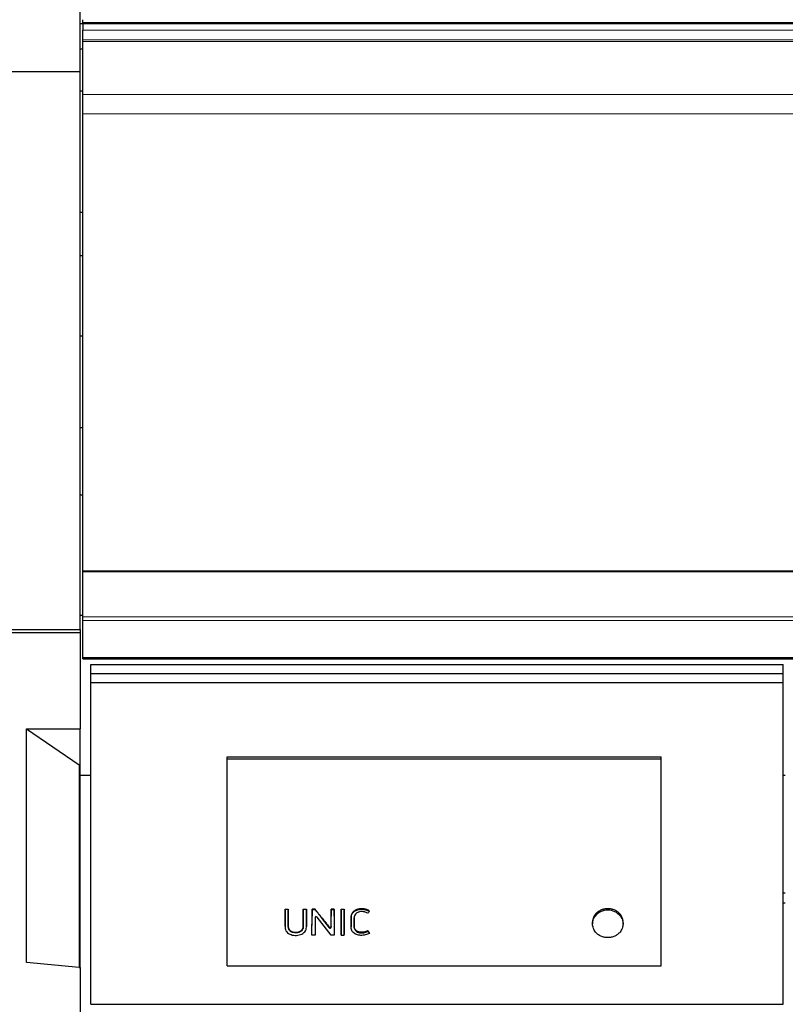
# Model space of a CAD drawing. Header units: inches. Extents: x 0 to 23760, y -13 to 16800.
# Tile 101 of 247: x 2810 to 3517, y 13427 to 14336. Entities that reach past the tile are written whole.
import ezdxf

# ---------------------------------------------------------------- set-up
doc = ezdxf.new("R2010")
doc.units = ezdxf.units.IN
doc.layers.add('254', color=7, linetype='Continuous', true_color=0xffffff)
doc.styles.add('latin_extended', font='simplex.shx')
doc.dimstyles.get("Standard").update_dxf_attribs({"dimtxt": 0.18, "dimasz": 0.18, "dimexe": 0.18, "dimexo": 0.0625, "dimgap": 0.09, "dimtad": 0, "dimtih": 1, "dimtoh": 1, "dimdec": 4, "dimzin": 0, "dimdsep": 46, "dimtxsty": 'Standard', "dimcen": 0.09, "dimadec": 0, "dimazin": 0, "dimtfac": 1, "dimtdec": 4, "dimtofl": 0, "dimtmove": 0, "dimatfit": 3, "dimfxl": 1, "dimtolj": 1, "dimtzin": 0, "dimarcsym": 0})

# ---------------------------------------------------------------- blocks, each defined once
blk = doc.blocks.new('_U1')
at = {"layer": '254', "color": 3, "linetype": 'Continuous', "lineweight": 13, "transparency": 16777216}
for p, q in [((8844.11, 14486.84), (8844.11, 10458.84)), ((958.13, 14131.84), (958.13, 10458.84)), ((1098.13, 10498.84), (8704.11, 10498.84))]:
    blk.add_line(p, q, dxfattribs=at)
at = {"layer": '254', "color": 3, "transparency": 16777216}
for points in [[(1098.13, 10522.18), (1098.13, 10475.51), (958.13, 10498.84)], [(8704.11, 10475.51), (8704.11, 10522.18), (8844.11, 10498.84)]]:
    blk.add_solid(points, dxfattribs=at)
at = {"layer": 'Defpoints', "color": 0, "transparency": 16777216}
for p in [(8844.11, 14526.84), (958.13, 14171.84), (8844.11, 10498.84)]:
    blk.add_point(p, dxfattribs=at)
at = {"layer": '254', "color": 2, "lineweight": 13, "transparency": 16777216, "insert": (4657.79, 10708.84), "char_height": 140, "attachment_point": 1, "style": 'latin_extended'}
blk.add_mtext('\\A1;7886', dxfattribs=at)
blk = doc.blocks.new('_U10')
at = {"layer": '254', "color": 3, "linetype": 'Continuous', "lineweight": 13, "transparency": 16777216}
for p, q in [((5151.11, 13623.69), (5151.11, 10875.95)), ((2866.11, 13108.87), (2866.11, 10875.95)), ((3006.11, 10915.95), (5011.11, 10915.95))]:
    blk.add_line(p, q, dxfattribs=at)
at = {"layer": '254', "color": 3, "transparency": 16777216}
for points in [[(3006.11, 10939.29), (3006.11, 10892.62), (2866.11, 10915.95)], [(5011.11, 10892.62), (5011.11, 10939.29), (5151.11, 10915.95)]]:
    blk.add_solid(points, dxfattribs=at)
at = {"layer": 'Defpoints', "color": 0, "transparency": 16777216}
for p in [(5151.11, 13663.69), (2866.11, 13148.87), (5151.11, 10915.95)]:
    blk.add_point(p, dxfattribs=at)
at = {"layer": '254', "color": 2, "lineweight": 13, "transparency": 16777216, "insert": (3761.95, 11125.95), "char_height": 140, "attachment_point": 1, "style": 'latin_extended'}
blk.add_mtext('\\A1;\\C2;2285', dxfattribs=at)

msp = doc.modelspace()

# ---------------------------------------------------------------- linework, layer by layer
at = {"layer": '254', "color": 2, "linetype": 'Continuous', "lineweight": 25}
for p, q in [((2866.115, 14287.741), (2866.115, 14553.741)), ((2868.614, 14333.052), (2868.614, 14335.609)), ((2868.614, 14331.749), (2868.614, 14333.052)), ((2866.115, 14332.077), (2868.614, 14332.077)), ((2868.614, 14331.749), (2868.614, 14325.828)), ((4243.614, 14331.749), (2868.614, 14331.749)), ((2868.614, 14316.922), (2868.614, 14325.828)), ((2868.614, 14315.606), (2868.614, 14316.922)), ((2868.614, 14315.45), (2868.614, 14315.606)), ((2868.614, 14315.338), (2868.614, 14315.45)), ((2868.614, 14266.494), (2868.614, 14315.338)), ((2866.115, 14308.845), (2868.614, 14308.845)), ((2509.615, 14287.741), (2866.115, 14287.741)), ((2866.115, 13772.771), (2866.115, 14287.741)), ((2866.115, 14269.845), (2868.614, 14269.845)), ((2868.614, 14248.754), (2868.614, 14266.494)), ((2868.614, 13826.992), (2868.614, 14248.754)), ((2866.115, 14157.845), (2868.614, 14157.845)), ((2866.115, 14117.845), (2868.614, 14117.845)), ((2868.615, 14043.489), (2866.115, 14043.489)), ((2868.615, 13958.914), (2866.115, 13958.914)), ((2868.641, 13896.597), (2866.115, 13896.597)), ((2868.614, 13826.424), (2868.614, 13826.992)), ((2868.614, 13826.992), (4243.614, 13826.992)), ((2868.614, 13784.284), (2868.614, 13826.424)), ((2868.614, 13826.424), (4243.614, 13826.424)), ((2868.641, 13785.72), (2866.115, 13785.72)), ((2868.614, 13781.175), (2868.614, 13784.284)), ((2868.614, 13747.051), (2868.614, 13781.175)), ((2534.615, 13769.999), (2866.115, 13769.999)), ((2543.1, 13772.769), (2866.115, 13772.769)), ((2866.115, 13772.769), (2866.115, 13769.999)), ((2866.115, 13769.999), (2866.115, 13680.957)), ((2868.614, 13747.051), (2868.614, 13746.515)), ((2868.614, 13745.555), (2868.614, 13746.515)), ((2868.614, 13745.555), (4243.614, 13745.555)), ((2875.865, 13732.15), (2875.865, 13740.343)), ((2875.865, 13740.343), (3514.865, 13740.343)), ((3514.865, 13732.15), (3514.865, 13740.343)), ((2875.865, 13732.15), (3514.865, 13732.15)), ((2875.865, 13723.679), (2875.865, 13732.15)), ((2875.865, 13723.679), (3514.865, 13723.679)), ((2875.865, 13426.787), (2875.865, 13723.679)), ((3514.865, 13723.679), (3514.865, 13732.15)), ((3514.865, 13426.787), (3514.865, 13723.679)), ((2816.616, 13680.962), (2865.115, 13647.89)), ((2816.616, 13465.448), (2816.616, 13680.962)), ((2816.616, 13680.962), (2866.115, 13680.962)), ((2866.115, 13647.89), (2866.115, 13680.962)), ((3001.877, 13655.102), (3402.377, 13655.102)), ((3001.877, 13653.5), (3001.877, 13655.102)), ((3001.877, 13653.5), (3402.377, 13653.5)), ((3001.877, 13462.339), (3001.877, 13653.5)), ((3402.377, 13653.5), (3402.377, 13655.102)), ((3402.377, 13462.339), (3402.377, 13653.5)), ((2865.115, 13647.89), (2865.115, 13460.731)), ((2865.115, 13647.89), (2866.115, 13647.89)), ((2866.115, 13460.731), (2866.115, 13647.89)), ((2875.924, 13637.961), (2866.115, 13637.961)), ((3516.869, 13637.961), (3514.937, 13637.961)), ((3516.86, 13529.505), (3514.86, 13529.505)), ((3055.337, 13514.619), (3058.138, 13514.619)), ((3055.337, 13514.179), (3055.337, 13514.619)), ((3058.138, 13514.179), (3058.138, 13514.619)), ((3072.102, 13514.619), (3074.902, 13514.619)), ((3072.102, 13514.179), (3072.102, 13514.619)), ((3074.902, 13514.179), (3074.902, 13514.619)), ((3082.97, 13514.619), (3080.127, 13514.619)), ((3080.127, 13514.179), (3080.127, 13514.619)), ((3082.97, 13514.179), (3082.97, 13514.619)), ((3100.584, 13514.619), (3097.783, 13514.619)), ((3097.783, 13514.179), (3097.783, 13514.619)), ((3100.584, 13514.179), (3100.584, 13514.619)), ((3107.057, 13514.619), (3109.858, 13514.619)), ((3107.057, 13514.179), (3107.057, 13514.619)), ((3109.858, 13514.179), (3109.858, 13514.619)), ((3516.86, 13520.27), (3514.86, 13520.27)), ((3058.138, 13514.179), (3055.337, 13514.179)), ((3074.902, 13514.179), (3072.102, 13514.179)), ((3074.935, 13497.981), (3074.914, 13507.774)), ((3080.079, 13490.728), (3080.115, 13507.774)), ((3080.127, 13514.179), (3082.97, 13514.179)), ((3082.942, 13506.845), (3082.976, 13490.728)), ((3097.683, 13490.728), (3084.765, 13507.337)), ((3089.525, 13505.738), (3095.923, 13497.503)), ((3097.75, 13497.986), (3097.771, 13507.774)), ((3097.783, 13514.179), (3100.584, 13514.179)), ((3100.596, 13507.774), (3100.632, 13490.728)), ((3107.045, 13507.774), (3107.009, 13490.728)), ((3109.858, 13514.179), (3107.057, 13514.179)), ((3109.906, 13490.728), (3109.87, 13507.774)), ((3132.927, 13512.653), (3132.927, 13513.098)), ((3055.302, 13498.795), (3055.302, 13498.248)), ((3074.935, 13497.963), (3074.935, 13497.981)), ((3116.12, 13498.701), (3116.12, 13498.154)), ((3118.983, 13499.474), (3118.983, 13500.01)), ((3338.961, 13502.656), (3338.961, 13501.025)), ((3367.155, 13501.025), (3367.155, 13502.655)), ((3080.079, 13490.728), (3080.079, 13491.371)), ((3082.976, 13490.728), (3080.079, 13490.728)), ((3082.976, 13490.728), (3082.976, 13491.371)), ((3100.632, 13490.728), (3097.683, 13490.728)), ((3100.632, 13490.728), (3100.632, 13491.371)), ((3107.009, 13490.728), (3107.009, 13491.371)), ((3107.009, 13490.728), (3109.906, 13490.728)), ((3109.906, 13490.728), (3109.906, 13491.371)), ((3131.697, 13494.143), (3131.697, 13494.738)), ((3131.697, 13494.143), (3133.024, 13492.291)), ((3133.024, 13492.291), (3133.024, 13492.912)), ((2865.115, 13460.731), (2816.616, 13465.448)), ((2865.115, 13460.731), (2866.115, 13460.731)), ((2866.115, 13460.724), (2866.115, 13133.774)), ((3001.877, 13462.339), (3402.377, 13462.339)), ((2875.865, 13426.787), (3514.865, 13426.787))]:
    msp.add_line(p, q, dxfattribs=at)
at = {"layer": '254', "color": 110, "linetype": 'Continuous', "lineweight": 13}
for p, q in [((2868.614, 14333.052), (7625.614, 14333.052)), ((2868.614, 14325.828), (4243.614, 14325.828)), ((2868.614, 14316.922), (4243.614, 14316.922)), ((2868.614, 14315.606), (4243.614, 14315.606)), ((2868.614, 14315.45), (4243.614, 14315.45)), ((2868.614, 14315.338), (4243.614, 14315.338)), ((2868.614, 14266.494), (4243.614, 14266.494)), ((2868.614, 14248.754), (4243.614, 14248.754)), ((2868.614, 13784.284), (4243.614, 13784.284)), ((2868.614, 13781.175), (4243.614, 13781.175)), ((2868.614, 13747.051), (4243.614, 13747.051)), ((2868.614, 13746.515), (4243.614, 13746.515)), ((3125.74, 13514.489), (3125.74, 13514.929)), ((3055.325, 13507.774), (3055.325, 13508.24)), ((3058.15, 13507.774), (3058.15, 13508.24)), ((3072.089, 13507.774), (3072.089, 13508.24)), ((3074.914, 13507.774), (3074.914, 13508.24)), ((3080.115, 13507.774), (3080.115, 13508.24)), ((3082.942, 13506.845), (3082.942, 13506.847)), ((3089.525, 13505.738), (3089.525, 13506.218)), ((3097.771, 13507.774), (3097.771, 13508.24)), ((3100.596, 13507.774), (3100.596, 13508.24)), ((3107.045, 13507.774), (3107.045, 13508.24)), ((3109.87, 13507.774), (3109.87, 13508.24)), ((3116.162, 13507.517), (3116.162, 13507.985)), ((3341.391, 13509.583), (3341.391, 13508.128)), ((3364.725, 13509.583), (3364.725, 13508.128)), ((3074.935, 13497.981), (3074.935, 13498.53)), ((3095.923, 13497.503), (3095.923, 13498.057)), ((3097.75, 13497.986), (3097.75, 13498.535))]:
    msp.add_line(p, q, dxfattribs=at)
at = {"layer": '254', "color": 2, "linetype": 'Continuous', "lineweight": 25}
for centre, major_axis, ratio, start_param, end_param in [((3074.892, 14110.056), (-1.911, 1200.343), 0.0009007, 2.0959759, 2.1053512), ((3080.137, 14109.736), (1.91, 1199.947), 0.0009006, 4.1710014, 4.1873259), ((3083.943, 13506.837), (-1.001, 0.044), 0.8870641, 3.788573, 6.3244483), ((3082.917, 14109.864), (-1.91, 1200.105), 0.0009007, 2.0967955, 2.112229), ((3079.66, 14109.779), (-759.056, 1185.872), 0.2418636, 1.944232, 1.9521181), ((3097.793, 14110.184), (1.911, 1200.502), 0.0009008, 4.1777942, 4.1871632), ((3100.573, 14109.786), (-1.91, 1200.009), 0.0009006, 2.0958777, 2.1122015), ((3107.067, 14109.803), (1.91, 1200.029), 0.0009007, 4.1709779, 4.1873015), ((3109.847, 14109.752), (-1.91, 1199.967), 0.0009006, 2.0958654, 2.1121896), ((3353.058, 13501.182), (-14.051, 0), 0.8870108, 3.7326986, 5.6920794), ((3096.749, 13497.994), (-1.001, 0.027), 0.8769779, 0.6237267, 3.1630783), ((3114.209, 14112.239), (-696.729, 1191.975), 0.2335008, 1.9741627, 1.9759322)]:
    msp.add_ellipse(centre, major_axis=major_axis, ratio=ratio, start_param=start_param, end_param=end_param, dxfattribs=at)
for points in [[(3055.325, 13508.24), (3055.33, 13510.363), (3055.333, 13512.489), (3055.337, 13514.619)], [(3058.138, 13514.619), (3058.142, 13512.489), (3058.146, 13510.363), (3058.15, 13508.24)], [(3072.089, 13508.24), (3072.094, 13510.363), (3072.098, 13512.489), (3072.102, 13514.619)], [(3074.902, 13514.619), (3074.906, 13512.489), (3074.91, 13510.363), (3074.914, 13508.24)], [(3080.127, 13514.619), (3080.123, 13512.489), (3080.119, 13510.363), (3080.115, 13508.24)], [(3097.783, 13514.619), (3097.779, 13512.489), (3097.775, 13510.363), (3097.771, 13508.24)], [(3100.596, 13508.24), (3100.591, 13510.363), (3100.588, 13512.489), (3100.584, 13514.619)], [(3107.045, 13508.24), (3107.049, 13510.363), (3107.053, 13512.489), (3107.057, 13514.619)], [(3109.858, 13514.619), (3109.862, 13512.489), (3109.865, 13510.363), (3109.87, 13508.24)], [(3131.576, 13510.814), (3130.632, 13511.411), (3129.574, 13511.786), (3128.455, 13512.042)]]:
    msp.add_open_spline(points, degree=3, dxfattribs=at)
for points, knots in [([(3089.525, 13506.218), (3088.432, 13507.615), (3087.34, 13509.013), (3085.155, 13511.814), (3084.063, 13513.216), (3082.97, 13514.619)], [0, 0, 0, 0, 0.5, 0.5, 1, 1, 1, 1]), ([(3125.74, 13514.929), (3125.161, 13514.929), (3124.589, 13514.894), (3123.457, 13514.75), (3122.898, 13514.64), (3122.277, 13514.471), (3122.208, 13514.452), (3122.071, 13514.412), (3121.867, 13514.35), (3121.397, 13514.194), (3121.007, 13514.039), (3120.499, 13513.81), (3120.251, 13513.686), (3119.889, 13513.483), (3119.77, 13513.413), (3119.594, 13513.303), (3119.535, 13513.266), (3119.42, 13513.19), (3119.362, 13513.151), (3118.854, 13512.8), (3118.445, 13512.454), (3117.895, 13511.884), (3117.722, 13511.686), (3117.519, 13511.427), (3117.479, 13511.375), (3117.401, 13511.269), (3117.362, 13511.216), (3117.249, 13511.056), (3117.177, 13510.947), (3116.971, 13510.619), (3116.847, 13510.396), (3116.628, 13509.939), (3116.533, 13509.705), (3116.415, 13509.346), (3116.379, 13509.225), (3116.332, 13509.042), (3116.317, 13508.98), (3116.289, 13508.857), (3116.223, 13508.548), (3116.182, 13508.236), (3116.162, 13507.985)], [0, 0, 0, 0, 0.125, 0.125, 0.25, 0.25, 0.265625, 0.265625, 0.28125, 0.3125, 0.375, 0.375, 0.4375, 0.4375, 0.46875, 0.46875, 0.484375, 0.484375, 0.5, 0.5, 0.625, 0.625, 0.6875, 0.6875, 0.703125, 0.703125, 0.71875, 0.71875, 0.75, 0.75, 0.8125, 0.8125, 0.875, 0.875, 0.90625, 0.90625, 0.921875, 0.921875, 0.9375, 1, 1, 1, 1]), ([(3116.162, 13507.517), (3116.202, 13508.021), (3116.295, 13508.516), (3116.61, 13509.485), (3116.836, 13509.949), (3117.383, 13510.824), (3117.709, 13511.243), (3118.449, 13512.01), (3118.859, 13512.357), (3119.757, 13512.98), (3120.247, 13513.255), (3121.264, 13513.712), (3121.796, 13513.899), (3123.451, 13514.35), (3124.584, 13514.489), (3125.74, 13514.489)], [0, 0, 0, 0, 0.125, 0.125, 0.25, 0.25, 0.375, 0.375, 0.5, 0.5, 0.625, 0.625, 0.75, 0.75, 1, 1, 1, 1]), ([(3132.927, 13513.098), (3132.413, 13513.428), (3131.867, 13513.712), (3131.218, 13513.979), (3131.145, 13514.008), (3130.999, 13514.064), (3130.926, 13514.091), (3130.706, 13514.171), (3130.559, 13514.22), (3130.113, 13514.361), (3129.812, 13514.443), (3129.203, 13514.586), (3128.895, 13514.647), (3128.429, 13514.726), (3128.195, 13514.762), (3127.959, 13514.792), (3127.801, 13514.812), (3127.722, 13514.821), (3127.327, 13514.863), (3127.011, 13514.888), (3126.376, 13514.921), (3126.058, 13514.929), (3125.74, 13514.929)], [0, 0, 0, 0, 0.25, 0.25, 0.28125, 0.28125, 0.3125, 0.3125, 0.375, 0.375, 0.5, 0.5, 0.625, 0.625, 0.6875, 0.71875, 0.71875, 0.75, 0.75, 0.875, 0.875, 1, 1, 1, 1]), ([(3125.74, 13514.489), (3127.014, 13514.489), (3128.286, 13514.361), (3130.127, 13513.927), (3130.73, 13513.738), (3131.872, 13513.266), (3132.414, 13512.984), (3132.927, 13512.653)], [0, 0, 0, 0, 0.5, 0.5, 0.75, 0.75, 1, 1, 1, 1]), ([(3364.725, 13509.583), (3364.564, 13509.791), (3364.228, 13510.197), (3363.867, 13510.582), (3363.306, 13511.143), (3362.907, 13511.497), (3362.271, 13511.997), (3362.052, 13512.158), (3361.715, 13512.392), (3361.601, 13512.468), (3361.369, 13512.619), (3361.252, 13512.693), (3360.663, 13513.052), (3360.175, 13513.312), (3359.168, 13513.779), (3358.649, 13513.985), (3357.846, 13514.254), (3357.574, 13514.337), (3357.229, 13514.432), (3357.16, 13514.451), (3357.022, 13514.487), (3356.814, 13514.539), (3356.606, 13514.587), (3355.909, 13514.739), (3355.348, 13514.829), (3354.215, 13514.951), (3353.644, 13514.982), (3352.924, 13514.982), (3352.779, 13514.981), (3352.562, 13514.975), (3352.49, 13514.973), (3352.346, 13514.967), (3351.986, 13514.95), (3351.628, 13514.922), (3350.776, 13514.83), (3350.215, 13514.74), (3349.383, 13514.56), (3348.833, 13514.425), (3348.289, 13514.26), (3347.951, 13514.148), (3347.884, 13514.125), (3347.75, 13514.078), (3347.55, 13514.006), (3347.352, 13513.931), (3346.961, 13513.776), (3346.704, 13513.666), (3345.948, 13513.316), (3345.461, 13513.056), (3344.759, 13512.629), (3344.529, 13512.48), (3344.191, 13512.246), (3344.08, 13512.167), (3343.914, 13512.045), (3343.859, 13512.004), (3343.751, 13511.921), (3343.697, 13511.88), (3343.215, 13511.503), (3342.814, 13511.147), (3342.25, 13510.583), (3341.888, 13510.197), (3341.552, 13509.791), (3341.391, 13509.583)], [0, 0, 0, 0, 0.03125, 0.0625, 0.0625, 0.125, 0.125, 0.15625, 0.15625, 0.171875, 0.171875, 0.1875, 0.1875, 0.25, 0.25, 0.3125, 0.3125, 0.34375, 0.34375, 0.3515625, 0.3515625, 0.359375, 0.375, 0.375, 0.4375, 0.4375, 0.5, 0.5, 0.515625, 0.515625, 0.5234375, 0.5234375, 0.53125, 0.5625, 0.5625, 0.625, 0.625, 0.65625, 0.6875, 0.6875, 0.6953125, 0.6953125, 0.703125, 0.71875, 0.71875, 0.75, 0.75, 0.8125, 0.8125, 0.84375, 0.84375, 0.859375, 0.859375, 0.8671875, 0.8671875, 0.875, 0.875, 0.9375, 0.9375, 0.96875, 1, 1, 1, 1]), ([(3055.325, 13507.774), (3055.319, 13504.862), (3055.313, 13501.951), (3055.305, 13498.312), (3055.276, 13497.583), (3055.491, 13496.131), (3055.727, 13495.399), (3056.468, 13494.053), (3056.954, 13493.437), (3058.132, 13492.369), (3058.827, 13491.915), (3060.317, 13491.203), (3061.13, 13490.938), (3062.77, 13490.57), (3063.608, 13490.464), (3065.317, 13490.394), (3066.17, 13490.428), (3067.845, 13490.645), (3068.683, 13490.832), (3070.27, 13491.375), (3071.028, 13491.737), (3072.389, 13492.635), (3072.991, 13493.174), (3073.968, 13494.393), (3074.347, 13495.053), (3074.836, 13496.494), (3074.937, 13497.231), (3074.935, 13497.981)], [0, 0, 0, 0, 0.25, 0.25, 0.3125, 0.3125, 0.375, 0.375, 0.4375, 0.4375, 0.5, 0.5, 0.5625, 0.5625, 0.625, 0.625, 0.6875, 0.6875, 0.75, 0.75, 0.8125, 0.8125, 0.875, 0.875, 0.9375, 0.9375, 1, 1, 1, 1]), ([(3055.302, 13498.795), (3055.302, 13499.014), (3055.305, 13499.233), (3055.307, 13499.544), (3055.307, 13499.635), (3055.307, 13499.818), (3055.308, 13500.092), (3055.309, 13500.731), (3055.312, 13502.011), (3055.314, 13503.109), (3055.319, 13505.306), (3055.322, 13506.772), (3055.325, 13508.24)], [0, 0, 0, 0, 0.0698215, 0.0698215, 0.0988896, 0.0988896, 0.1279577, 0.1860938, 0.3023661, 0.5349108, 0.5349108, 1, 1, 1, 1]), ([(3055.337, 13514.179), (3055.336, 13513.598), (3055.335, 13513.018), (3055.331, 13510.883), (3055.328, 13509.328), (3055.325, 13507.774)], [0, 0, 0, 0, 0.2717687, 0.2717687, 1, 1, 1, 1]), ([(3058.15, 13507.774), (3058.149, 13508.354), (3058.148, 13508.934), (3058.144, 13511.069), (3058.141, 13512.624), (3058.138, 13514.179)], [0, 0, 0, 0, 0.2717687, 0.2717687, 1, 1, 1, 1]), ([(3058.15, 13508.24), (3058.153, 13506.679), (3058.158, 13504.339), (3058.164, 13501.615), (3058.167, 13500.449), (3058.167, 13500.012), (3058.168, 13499.963), (3058.167, 13499.866), (3058.167, 13499.72), (3058.165, 13499.38), (3058.167, 13499.089), (3058.174, 13498.846), (3058.176, 13498.798), (3058.181, 13498.701), (3058.189, 13498.556), (3058.202, 13498.411), (3058.233, 13498.123), (3058.263, 13497.932), (3058.34, 13497.552), (3058.388, 13497.364), (3058.461, 13497.13), (3058.477, 13497.084), (3058.509, 13496.99), (3058.525, 13496.944), (3058.578, 13496.805), (3058.615, 13496.714), (3058.696, 13496.534), (3058.738, 13496.445), (3058.829, 13496.27), (3058.877, 13496.184), (3059.029, 13495.928), (3059.141, 13495.762), (3059.326, 13495.522), (3059.39, 13495.443), (3059.491, 13495.326), (3059.526, 13495.288), (3059.596, 13495.211), (3059.632, 13495.174), (3059.814, 13494.989), (3059.968, 13494.849), (3060.294, 13494.589), (3060.467, 13494.467), (3060.738, 13494.298), (3060.831, 13494.244), (3060.973, 13494.166), (3061.021, 13494.14), (3061.118, 13494.09), (3061.167, 13494.066), (3061.413, 13493.947), (3061.615, 13493.862), (3062.027, 13493.709), (3062.237, 13493.642), (3062.558, 13493.554), (3062.666, 13493.527), (3062.83, 13493.489), (3062.884, 13493.476), (3062.994, 13493.453), (3063.049, 13493.442), (3063.323, 13493.388), (3063.544, 13493.353), (3063.986, 13493.297), (3064.429, 13493.255), (3064.875, 13493.242), (3065.322, 13493.242), (3065.547, 13493.249), (3065.828, 13493.267), (3065.884, 13493.271), (3065.997, 13493.28), (3066.165, 13493.295), (3066.331, 13493.315), (3066.663, 13493.358), (3066.882, 13493.394), (3067.315, 13493.481), (3067.53, 13493.532), (3067.794, 13493.606), (3067.847, 13493.621), (3067.952, 13493.652), (3068.005, 13493.669), (3068.162, 13493.719), (3068.369, 13493.791), (3068.574, 13493.872), (3068.726, 13493.937), (3068.776, 13493.96), (3068.876, 13494.005), (3068.926, 13494.029), (3069.172, 13494.148), (3069.361, 13494.252), (3069.725, 13494.478), (3069.899, 13494.599), (3070.148, 13494.795), (3070.229, 13494.863), (3070.328, 13494.951), (3070.347, 13494.969), (3070.386, 13495.004), (3070.444, 13495.058), (3070.5, 13495.113), (3070.683, 13495.298), (3070.818, 13495.452), (3071.006, 13495.692), (3071.066, 13495.773), (3071.181, 13495.939), (3071.264, 13496.066), (3071.341, 13496.195), (3071.391, 13496.283), (3071.416, 13496.327), (3071.487, 13496.46), (3071.531, 13496.549), (3071.615, 13496.729), (3071.653, 13496.82), (3071.725, 13497.003), (3071.758, 13497.096), (3071.848, 13497.375), (3071.898, 13497.563), (3071.957, 13497.85), (3071.975, 13497.946), (3072.005, 13498.14), (3072.043, 13498.43), (3072.061, 13498.72), (3072.068, 13498.962), (3072.069, 13499.011), (3072.07, 13499.108), (3072.07, 13499.156), (3072.071, 13499.302), (3072.072, 13499.592), (3072.074, 13500.271), (3072.078, 13501.629), (3072.083, 13504.347), (3072.086, 13506.682), (3072.089, 13508.24)], [0, 0, 0, 0, 0.125, 0.1875, 0.21875, 0.21875, 0.2226563, 0.2226563, 0.2265625, 0.234375, 0.25, 0.25, 0.2539063, 0.2539063, 0.2578125, 0.265625, 0.265625, 0.28125, 0.28125, 0.296875, 0.296875, 0.3007813, 0.3007813, 0.3046875, 0.3046875, 0.3125, 0.3125, 0.3203125, 0.3203125, 0.328125, 0.328125, 0.34375, 0.34375, 0.3515625, 0.3515625, 0.3554688, 0.3554688, 0.359375, 0.359375, 0.375, 0.375, 0.390625, 0.390625, 0.3984375, 0.3984375, 0.4023438, 0.4023438, 0.40625, 0.40625, 0.421875, 0.421875, 0.4375, 0.4375, 0.4453125, 0.4453125, 0.4492188, 0.4492188, 0.453125, 0.453125, 0.46875, 0.46875, 0.484375, 0.5, 0.5, 0.515625, 0.515625, 0.5195313, 0.5195313, 0.5234375, 0.53125, 0.53125, 0.546875, 0.546875, 0.5625, 0.5625, 0.5664063, 0.5664063, 0.5703125, 0.5703125, 0.578125, 0.5859375, 0.5859375, 0.5898438, 0.5898438, 0.59375, 0.59375, 0.609375, 0.609375, 0.625, 0.625, 0.6328125, 0.6328125, 0.6347656, 0.6347656, 0.6367188, 0.640625, 0.640625, 0.65625, 0.65625, 0.6640625, 0.6640625, 0.671875, 0.6757813, 0.6757813, 0.6796875, 0.6796875, 0.6875, 0.6875, 0.6953125, 0.6953125, 0.703125, 0.703125, 0.71875, 0.71875, 0.7265625, 0.7265625, 0.734375, 0.75, 0.75, 0.7539063, 0.7539063, 0.7578125, 0.7578125, 0.765625, 0.78125, 0.8125, 0.875, 1, 1, 1, 1]), ([(3072.089, 13507.774), (3072.083, 13504.707), (3072.082, 13501.641), (3072.069, 13498.191), (3072.043, 13497.808), (3071.917, 13497.044), (3071.815, 13496.658), (3071.516, 13495.911), (3071.322, 13495.556), (3070.85, 13494.884), (3070.567, 13494.566), (3069.616, 13493.733), (3068.82, 13493.312), (3067.113, 13492.781), (3066.196, 13492.644), (3064.395, 13492.61), (3063.483, 13492.707), (3061.747, 13493.148), (3060.918, 13493.518), (3059.899, 13494.299), (3059.593, 13494.601), (3059.079, 13495.25), (3058.864, 13495.6), (3058.352, 13496.706), (3058.204, 13497.496), (3058.16, 13498.682), (3058.168, 13499.077), (3058.167, 13499.868), (3058.164, 13501.054), (3058.158, 13503.821), (3058.153, 13506.192), (3058.15, 13507.774)], [0, 0, 0, 0, 0.25, 0.25, 0.28125, 0.28125, 0.3125, 0.3125, 0.34375, 0.34375, 0.375, 0.375, 0.4375, 0.4375, 0.5, 0.5, 0.5625, 0.5625, 0.625, 0.625, 0.65625, 0.65625, 0.6875, 0.6875, 0.75, 0.75, 0.78125, 0.78125, 0.8125, 0.875, 1, 1, 1, 1]), ([(3072.102, 13514.179), (3072.1, 13513.598), (3072.099, 13513.018), (3072.095, 13510.883), (3072.093, 13509.328), (3072.089, 13507.774)], [0, 0, 0, 0, 0.2717687, 0.2717687, 1, 1, 1, 1]), ([(3074.914, 13507.774), (3074.913, 13508.354), (3074.912, 13508.934), (3074.908, 13511.069), (3074.905, 13512.624), (3074.902, 13514.179)], [0, 0, 0, 0, 0.2717687, 0.2717687, 1, 1, 1, 1]), ([(3080.115, 13507.774), (3080.118, 13509.328), (3080.121, 13510.883), (3080.125, 13513.018), (3080.126, 13513.598), (3080.127, 13514.179)], [0, 0, 0, 0, 0.7282313, 0.7282313, 1, 1, 1, 1]), ([(3082.97, 13514.179), (3084.035, 13512.807), (3085.1, 13511.436), (3086.911, 13509.103), (3087.658, 13508.142), (3088.778, 13506.7), (3089.151, 13506.219), (3089.525, 13505.738)], [0, 0, 0, 0, 0.4873931, 0.4873931, 0.829131, 0.829131, 1, 1, 1, 1]), ([(3097.771, 13507.774), (3097.774, 13509.328), (3097.777, 13510.883), (3097.781, 13513.018), (3097.782, 13513.598), (3097.783, 13514.179)], [0, 0, 0, 0, 0.7282313, 0.7282313, 1, 1, 1, 1]), ([(3100.584, 13514.179), (3100.587, 13512.624), (3100.589, 13511.069), (3100.594, 13508.934), (3100.595, 13508.354), (3100.596, 13507.774)], [0, 0, 0, 0, 0.7282313, 0.7282313, 1, 1, 1, 1]), ([(3107.057, 13514.179), (3107.056, 13513.598), (3107.055, 13513.018), (3107.051, 13510.883), (3107.048, 13509.328), (3107.045, 13507.774)], [0, 0, 0, 0, 0.2717687, 0.2717687, 1, 1, 1, 1]), ([(3109.87, 13507.774), (3109.869, 13508.354), (3109.867, 13508.934), (3109.863, 13511.069), (3109.861, 13512.624), (3109.858, 13514.179)], [0, 0, 0, 0, 0.2717687, 0.2717687, 1, 1, 1, 1]), ([(3133.024, 13492.291), (3132.46, 13491.937), (3131.847, 13491.649), (3130.592, 13491.164), (3129.947, 13490.959), (3128.613, 13490.648), (3127.928, 13490.543), (3126.561, 13490.421), (3125.873, 13490.4), (3124.488, 13490.455), (3123.804, 13490.534), (3122.464, 13490.801), (3121.8, 13490.99), (3119.911, 13491.719), (3118.769, 13492.446), (3117.478, 13493.855), (3117.116, 13494.374), (3116.552, 13495.465), (3116.355, 13496.053), (3116.188, 13496.941), (3116.152, 13497.239), (3116.117, 13497.841), (3116.12, 13498.144), (3116.122, 13499.051), (3116.126, 13500.865), (3116.131, 13503.284), (3116.135, 13505.401), (3116.137, 13506.308), (3116.139, 13506.913), (3116.138, 13507.215), (3116.162, 13507.517)], [0, 0, 0, 0, 0.0625, 0.0625, 0.125, 0.125, 0.1875, 0.1875, 0.25, 0.25, 0.3125, 0.3125, 0.375, 0.375, 0.5, 0.5, 0.5625, 0.5625, 0.625, 0.625, 0.65625, 0.65625, 0.6875, 0.6875, 0.75, 0.875, 0.9375, 0.96875, 0.96875, 1, 1, 1, 1]), ([(3116.162, 13507.985), (3116.138, 13507.687), (3116.139, 13507.388), (3116.137, 13506.791), (3116.137, 13506.492), (3116.135, 13505.597), (3116.131, 13503.807), (3116.127, 13502.02), (3116.123, 13500.235), (3116.122, 13499.64), (3116.121, 13498.972), (3116.121, 13498.897), (3116.12, 13498.785), (3116.12, 13498.746), (3116.12, 13498.708)], [0, 0, 0, 0, 0.0963484, 0.0963484, 0.1926968, 0.1926968, 0.3853936, 0.7707872, 0.7707872, 0.963484, 0.963484, 0.9875711, 0.9875711, 1, 1, 1, 1]), ([(3121.546, 13511.248), (3120.997, 13510.902), (3120.514, 13510.467), (3119.755, 13509.493), (3119.456, 13508.948), (3119.084, 13507.817), (3118.997, 13507.221), (3118.963, 13506.335), (3118.969, 13506.039), (3118.97, 13505.448), (3118.973, 13503.97), (3118.978, 13501.901), (3118.981, 13500.128), (3118.984, 13498.946), (3118.966, 13498.352), (3119.11, 13497.184), (3119.263, 13496.602), (3119.781, 13495.518), (3120.135, 13495.004), (3121.002, 13494.111), (3121.53, 13493.735), (3122.694, 13493.141), (3123.328, 13492.934), (3124.644, 13492.664), (3125.311, 13492.613), (3126.659, 13492.646), (3127.331, 13492.714), (3128.641, 13492.933), (3129.287, 13493.078), (3130.537, 13493.511), (3131.142, 13493.796), (3131.697, 13494.143)], [0, 0, 0, 0, 0.0625, 0.0625, 0.125, 0.125, 0.1875, 0.1875, 0.21875, 0.21875, 0.25, 0.375, 0.4375, 0.4375, 0.5, 0.5, 0.5625, 0.5625, 0.625, 0.625, 0.6875, 0.6875, 0.75, 0.75, 0.8125, 0.8125, 0.875, 0.875, 0.9375, 0.9375, 1, 1, 1, 1]), ([(3131.697, 13494.738), (3131.558, 13494.653), (3131.417, 13494.572), (3131.131, 13494.418), (3130.84, 13494.272), (3130.391, 13494.075), (3130.083, 13493.96), (3129.77, 13493.853), (3129.611, 13493.803), (3129.37, 13493.734), (3129.289, 13493.712), (3129.126, 13493.67), (3129.044, 13493.649), (3128.636, 13493.553), (3128.307, 13493.49), (3127.647, 13493.381), (3127.315, 13493.338), (3126.815, 13493.29), (3126.648, 13493.277), (3126.313, 13493.257), (3126.146, 13493.25), (3125.809, 13493.242), (3125.64, 13493.242), (3125.386, 13493.249), (3125.301, 13493.252), (3125.131, 13493.262), (3125.045, 13493.268), (3124.791, 13493.289), (3124.622, 13493.308), (3124.288, 13493.356), (3124.122, 13493.385), (3123.793, 13493.452), (3123.63, 13493.491), (3123.307, 13493.577), (3123.146, 13493.625), (3122.948, 13493.693), (3122.908, 13493.706), (3122.829, 13493.735), (3122.79, 13493.749), (3122.673, 13493.793), (3122.518, 13493.855), (3122.368, 13493.921), (3122.219, 13493.99), (3122.146, 13494.026), (3121.929, 13494.137), (3121.787, 13494.216), (3121.513, 13494.383), (3121.379, 13494.472), (3121.185, 13494.612), (3121.089, 13494.684), (3120.996, 13494.76), (3120.934, 13494.811), (3120.904, 13494.837), (3120.813, 13494.915), (3120.754, 13494.968), (3120.64, 13495.076), (3120.585, 13495.131), (3120.423, 13495.299), (3120.32, 13495.414), (3120.126, 13495.652), (3120.035, 13495.774), (3119.905, 13495.962), (3119.843, 13496.057), (3119.783, 13496.154), (3119.744, 13496.22), (3119.724, 13496.252), (3119.667, 13496.351), (3119.631, 13496.418), (3119.562, 13496.551), (3119.528, 13496.618), (3119.433, 13496.821), (3119.377, 13496.958), (3119.277, 13497.235), (3119.233, 13497.376), (3119.156, 13497.659), (3119.123, 13497.803), (3119.089, 13497.984), (3119.083, 13498.02), (3119.07, 13498.093), (3119.065, 13498.129), (3119.048, 13498.238), (3119.039, 13498.311), (3118.997, 13498.674), (3118.986, 13498.965), (3118.981, 13499.402), (3118.981, 13499.547), (3118.982, 13499.766), (3118.983, 13499.875), (3118.983, 13499.984), (3118.983, 13500.057), (3118.983, 13500.093), (3118.981, 13500.712), (3118.978, 13502.461), (3118.974, 13504.358), (3118.971, 13505.746), (3118.97, 13505.965), (3118.97, 13506.111), (3118.97, 13506.184), (3118.969, 13506.399), (3118.968, 13506.54), (3118.968, 13506.681)], [0, 0, 0, 0, 0.0196213, 0.0196213, 0.0392426, 0.0588639, 0.0784852, 0.0784852, 0.0981065, 0.0981065, 0.1079172, 0.1079172, 0.1177279, 0.1177279, 0.1569705, 0.1569705, 0.1962131, 0.1962131, 0.2158344, 0.2158344, 0.2354557, 0.2354557, 0.255077, 0.255077, 0.2648877, 0.2648877, 0.2746983, 0.2746983, 0.2943196, 0.2943196, 0.3139409, 0.3139409, 0.3335622, 0.3335622, 0.3531836, 0.3531836, 0.3580889, 0.3580889, 0.3629942, 0.3629942, 0.3728049, 0.3826155, 0.3826155, 0.3924262, 0.3924262, 0.4120475, 0.4120475, 0.4316688, 0.4316688, 0.4414794, 0.4463848, 0.4463848, 0.4512901, 0.4512901, 0.4611008, 0.4611008, 0.4709114, 0.4709114, 0.4905327, 0.4905327, 0.510154, 0.510154, 0.5199647, 0.52487, 0.52487, 0.5297753, 0.5297753, 0.539586, 0.539586, 0.5493966, 0.5493966, 0.569018, 0.569018, 0.5886393, 0.5886393, 0.6082606, 0.6082606, 0.6131659, 0.6131659, 0.6180712, 0.6180712, 0.6278819, 0.6278819, 0.6671245, 0.6671245, 0.6867458, 0.6867458, 0.6965565, 0.7014618, 0.7014618, 0.7063671, 0.7063671, 0.7848523, 0.9418228, 0.9614441, 0.9712548, 0.9712548, 0.9810654, 0.9810654, 1, 1, 1, 1]), ([(3128.455, 13512.042), (3127.287, 13512.308), (3126.07, 13512.427), (3124.293, 13512.259), (3123.698, 13512.144), (3122.568, 13511.795), (3122.037, 13511.558), (3121.546, 13511.248)], [0, 0, 0, 0, 0.5, 0.5, 0.75, 0.75, 1, 1, 1, 1]), ([(3132.927, 13512.653), (3132.836, 13512.529), (3132.745, 13512.405), (3132.294, 13511.792), (3131.935, 13511.303), (3131.576, 13510.814)], [0, 0, 0, 0, 0.202463, 0.202463, 1, 1, 1, 1]), ([(3341.731, 13493.442), (3340.862, 13494.506), (3340.188, 13495.67), (3339.484, 13497.531), (3339.304, 13498.162), (3339.052, 13499.444), (3338.98, 13500.1), (3338.934, 13502.056), (3339.123, 13503.345), (3339.949, 13505.862), (3340.566, 13507.037), (3341.391, 13508.128)], [0, 0, 0, 0, 0.25, 0.25, 0.375, 0.375, 0.5, 0.5, 0.75, 0.75, 1, 1, 1, 1]), ([(3341.391, 13509.583), (3340.565, 13508.516), (3339.949, 13507.369), (3339.511, 13506.067), (3339.486, 13505.99), (3339.437, 13505.836), (3339.414, 13505.759), (3339.347, 13505.526), (3339.305, 13505.37), (3339.192, 13504.903), (3339.131, 13504.591), (3339.001, 13503.736), (3338.961, 13503.191), (3338.961, 13502.643)], [0, 0, 0, 0, 0.5174644, 0.5174644, 0.549806, 0.549806, 0.5821475, 0.5821475, 0.6468305, 0.6468305, 0.7761966, 0.7761966, 1, 1, 1, 1]), ([(3364.725, 13508.128), (3365.55, 13507.037), (3366.167, 13505.862), (3366.993, 13503.345), (3367.182, 13502.056), (3367.136, 13500.1), (3367.064, 13499.444), (3366.812, 13498.162), (3366.632, 13497.531), (3365.928, 13495.67), (3365.254, 13494.506), (3364.386, 13493.442)], [0, 0, 0, 0, 0.25, 0.25, 0.5, 0.5, 0.625, 0.625, 0.75, 0.75, 1, 1, 1, 1]), ([(3367.155, 13502.665), (3367.155, 13502.724), (3367.154, 13502.783), (3367.152, 13502.921), (3367.149, 13503.04), (3367.143, 13503.16), (3367.139, 13503.24), (3367.137, 13503.28), (3367.115, 13503.639), (3367.081, 13503.956), (3366.939, 13504.898), (3366.79, 13505.516), (3366.485, 13506.428), (3366.37, 13506.729), (3366.208, 13507.103), (3366.175, 13507.178), (3366.107, 13507.326), (3366.072, 13507.401), (3365.965, 13507.622), (3365.591, 13508.354), (3365.138, 13509.05), (3364.725, 13509.583)], [0, 0, 0, 0, 0.0240411, 0.0240411, 0.0565731, 0.0728391, 0.0728391, 0.089105, 0.089105, 0.2192329, 0.2192329, 0.4794886, 0.4794886, 0.6096164, 0.6096164, 0.6421484, 0.6421484, 0.6746804, 0.6746804, 0.7397443, 1, 1, 1, 1]), ([(3097.75, 13498.535), (3097.75, 13498.49), (3097.746, 13498.444), (3097.733, 13498.376), (3097.728, 13498.354), (3097.716, 13498.309), (3097.708, 13498.287), (3097.692, 13498.244), (3097.683, 13498.222), (3097.662, 13498.18), (3097.651, 13498.16), (3097.627, 13498.119), (3097.614, 13498.099), (3097.586, 13498.06), (3097.571, 13498.041), (3097.539, 13498.004), (3097.523, 13497.986), (3097.488, 13497.952), (3097.47, 13497.935), (3097.432, 13497.903), (3097.412, 13497.888), (3097.371, 13497.859), (3097.35, 13497.845), (3097.307, 13497.818), (3097.285, 13497.806), (3097.239, 13497.782), (3097.216, 13497.771), (3097.168, 13497.751), (3097.143, 13497.742), (3097.094, 13497.725), (3097.069, 13497.718), (3097.018, 13497.705), (3096.992, 13497.699), (3096.94, 13497.689), (3096.914, 13497.685), (3096.862, 13497.679), (3096.835, 13497.677), (3096.782, 13497.675), (3096.755, 13497.674), (3096.702, 13497.676), (3096.676, 13497.677), (3096.623, 13497.682), (3096.597, 13497.685), (3096.544, 13497.694), (3096.519, 13497.699), (3096.467, 13497.711), (3096.442, 13497.718), (3096.392, 13497.734), (3096.367, 13497.742), (3096.319, 13497.761), (3096.295, 13497.771), (3096.225, 13497.805), (3096.181, 13497.83), (3096.118, 13497.872), (3096.098, 13497.887), (3096.059, 13497.918), (3096.04, 13497.934), (3095.986, 13497.984), (3095.953, 13498.019), (3095.923, 13498.057)], [0, 0, 0, 0, 0.0625, 0.0625, 0.09375, 0.09375, 0.125, 0.125, 0.15625, 0.15625, 0.1875, 0.1875, 0.21875, 0.21875, 0.25, 0.25, 0.28125, 0.28125, 0.3125, 0.3125, 0.34375, 0.34375, 0.375, 0.375, 0.40625, 0.40625, 0.4375, 0.4375, 0.46875, 0.46875, 0.5, 0.5, 0.53125, 0.53125, 0.5625, 0.5625, 0.59375, 0.59375, 0.625, 0.625, 0.65625, 0.65625, 0.6875, 0.6875, 0.71875, 0.71875, 0.75, 0.75, 0.78125, 0.78125, 0.8125, 0.8125, 0.875, 0.875, 0.90625, 0.90625, 0.9375, 0.9375, 1, 1, 1, 1]), ([(3364.386, 13493.442), (3363.735, 13492.645), (3362.989, 13491.93), (3361.314, 13490.659), (3360.388, 13490.111), (3358.431, 13489.227), (3357.381, 13488.884), (3355.252, 13488.431), (3354.155, 13488.316), (3351.945, 13488.317), (3350.859, 13488.432), (3348.723, 13488.887), (3347.675, 13489.231), (3345.727, 13490.112), (3344.801, 13490.66), (3343.127, 13491.93), (3342.381, 13492.645), (3341.731, 13493.442)], [0, 0, 0, 0, 0.125, 0.125, 0.25, 0.25, 0.375, 0.375, 0.5, 0.5, 0.625, 0.625, 0.75, 0.75, 0.875, 0.875, 1, 1, 1, 1])]:
    msp.add_open_spline(points, degree=3, knots=knots, dxfattribs=at)

# ---------------------------------------------------------------- dimensions: what is measured, and where the dimension line sits
at = {"layer": '254', "color": 2, "linetype": 'Continuous', "lineweight": 13}
dim = msp.add_linear_dim(base=(8844.115, 10498.845), p1=(958.135, 14171.845), p2=(8844.115, 14526.837), dimstyle='Standard', override={"dimscale": 40, "dimtxt": 3.5, "dimasz": 3.5, "dimexe": 1, "dimexo": 1, "dimgap": 1.75, "dimtad": 1, "dimtih": 1, "dimtoh": 0, "dimdec": 0, "dimlfac": 1, "dimzin": 8, "dimdsep": 46, "dimlunit": 2, "dimtxsty": 'latin_extended', "dimsah": 1, "dimse1": 0, "dimse2": 0, "dimsd1": 0, "dimsd2": 0, "dimclrd": 3, "dimclre": 3, "dimclrt": 2, "dimtol": 0, "dimtm": -0.1, "dimtfac": 0.714286, "dimtdec": 3, "dimtofl": 1, "dimtmove": 0, "dimtzin": 8, "dimlwd": 13, "dimlwe": 13}, dxfattribs=at)
dim.commit()
dim.dimension.update_dxf_attribs({"geometry": '_U1', "text_midpoint": (4901.125, 10498.845), "dimtype": 160})
dim = msp.add_linear_dim(base=(5151.115, 10915.953), p1=(2866.115, 13148.868), p2=(5151.115, 13663.69), text='\\C2;2285', dimstyle='Standard', override={"dimscale": 40, "dimtxt": 3.5, "dimasz": 3.5, "dimexe": 1, "dimexo": 1, "dimgap": 1.75, "dimtad": 1, "dimtih": 1, "dimtoh": 0, "dimdec": 2, "dimlfac": 0.025, "dimzin": 8, "dimdsep": 46, "dimlunit": 2, "dimpost": '', "dimtxsty": 'latin_extended', "dimsah": 1, "dimse1": 0, "dimse2": 0, "dimsd1": 0, "dimsd2": 0, "dimclrd": 3, "dimclre": 3, "dimclrt": 2, "dimtol": 0, "dimtm": -0.1, "dimtfac": 0.714286, "dimtdec": 3, "dimtofl": 1, "dimtmove": 0, "dimtzin": 8, "dimlwd": 13, "dimlwe": 13}, dxfattribs=at)
dim.commit()
dim.dimension.update_dxf_attribs({"geometry": '_U10', "text_midpoint": (4008.615, 10915.953), "dimtype": 160})

doc.saveas('drawing.dxf')
